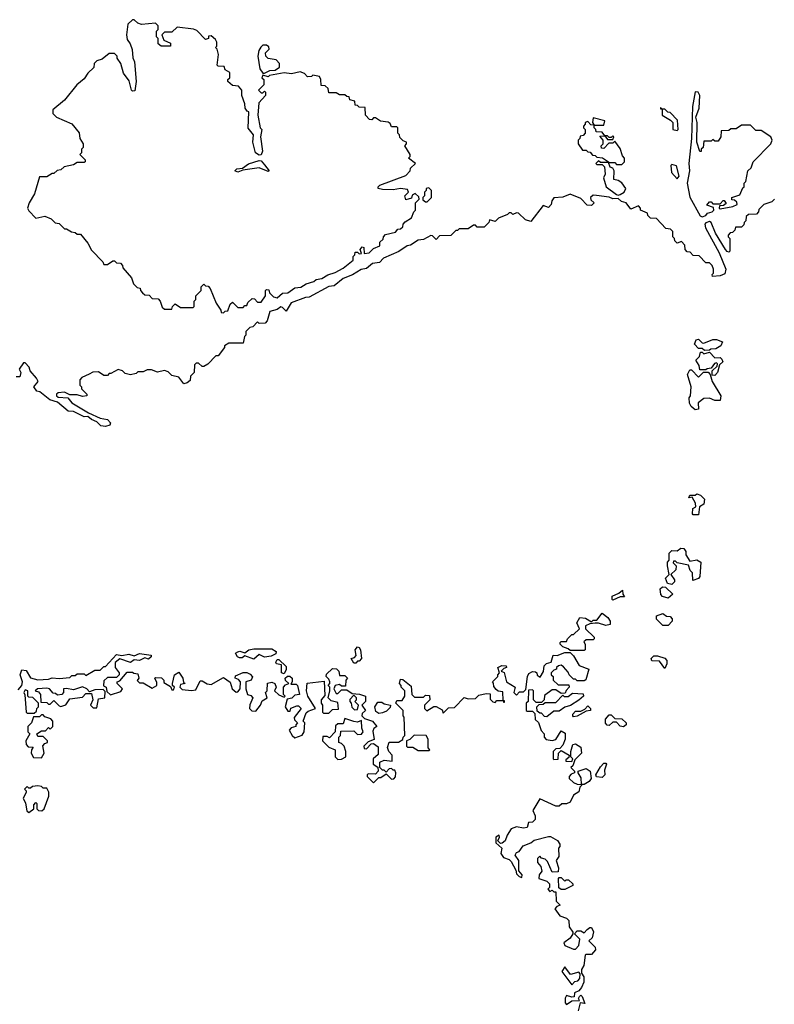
# Model space of a CAD drawing. Extents: x 2528705 to 2678277, y 911730 to 1023331.
# Tile 12 of 241: x 2558404 to 2562629, y 917441 to 922950. Entities that reach past the tile are written whole.
import ezdxf

# ---------------------------------------------------------------- set-up
doc = ezdxf.new("R2010")
doc.units = 0

msp = doc.modelspace()

# ---------------------------------------------------------------- linework, layer by layer
at = {"layer": '0CON20XD'}
for points in [[(2559545, 921310), (2559555, 921320), (2559568.3, 921321.7), (2559581.7, 921358.3), (2559595, 921370), (2559625, 921340), (2559655, 921340), (2559665, 921350), (2559675, 921350), (2559681.7, 921368.3), (2559705, 921390), (2559718.3, 921388.3), (2559735, 921370), (2559755, 921370), (2559780, 921405), (2559780, 921435), (2559785, 921440), (2559798.3, 921438.3), (2559801.7, 921421.7), (2559825, 921400), (2559845, 921393.3), (2559875, 921420), (2559905, 921422.5), (2559945, 921450), (2559977, 921453), (2560008.3, 921471.7), (2560050, 921485), (2560063, 921497), (2560095, 921502.5), (2560128.3, 921521.7), (2560170, 921535), (2560215, 921560), (2560270, 921605), (2560270, 921625), (2560280, 921635), (2560281.7, 921648.3), (2560295, 921650), (2560305, 921640), (2560318.3, 921641.7), (2560310, 921665), (2560321.7, 921678.3), (2560330, 921675), (2560331.7, 921641.7), (2560360, 921645), (2560385, 921670), (2560420, 921685), (2560420, 921705), (2560438.3, 921721.7), (2560440, 921735), (2560451.7, 921748.3), (2560508.3, 921761.7), (2560521.7, 921778.3), (2560535, 921780), (2560548.3, 921791.7), (2560550, 921805), (2560561.7, 921818.3), (2560598.3, 921841.7), (2560610, 921875), (2560620, 921885), (2560620, 921925), (2560640, 921945), (2560638.3, 921958.3), (2560618.3, 921978.3), (2560601.7, 921968.3), (2560598.3, 921951.7), (2560565, 921942.5), (2560560, 921965), (2560580, 921985), (2560575, 922000), (2560535, 922006.2), (2560495, 921997.5), (2560435, 922000), (2560410, 922005), (2560410, 922015), (2560420, 922025), (2560565, 922077.5), (2560590, 922105), (2560591.7, 922118.3), (2560620, 922145), (2560580, 922175), (2560590, 922185), (2560590, 922195), (2560560, 922245), (2560570, 922255), (2560570, 922265), (2560551.7, 922271.7), (2560531.7, 922291.7), (2560530, 922305), (2560520, 922315), (2560520, 922345), (2560515, 922350), (2560485, 922350), (2560478.3, 922368.3), (2560467, 922377), (2560423, 922383), (2560395, 922400), (2560385, 922400), (2560375, 922390), (2560361.7, 922391.7), (2560340, 922415), (2560338.3, 922458.3), (2560305, 922460), (2560295, 922470), (2560281.7, 922471.7), (2560280, 922495), (2560251.7, 922501.7), (2560248.3, 922518.3), (2560235, 922520), (2560225, 922530), (2560195, 922530), (2560175, 922540), (2560135, 922540), (2560130, 922565), (2560115, 922580), (2560091.7, 922581.7), (2560090, 922615), (2560081.7, 922631.7), (2560045, 922640), (2560037, 922633), (2560015, 922630), (2559998.3, 922648.3), (2559975, 922657.5), (2559925, 922647.5), (2559885, 922652.5), (2559803, 922637), (2559795, 922630), (2559765, 922640), (2559760, 922625), (2559770, 922615), (2559770, 922585), (2559740, 922555), (2559755, 922540), (2559765, 922540), (2559775, 922550), (2559780, 922545), (2559780, 922525), (2559742.5, 922485), (2559737.5, 922415), (2559750, 922345), (2559760, 922335), (2559752.5, 922295), (2559762.5, 922215), (2559756.4, 922193.6), (2559745, 922192.5), (2559723.8, 922205), (2559710, 922265), (2559712.5, 922305), (2559683, 922343), (2559686.7, 922435), (2559677.5, 922437.5), (2559666.7, 922455), (2559665, 922480), (2559648, 922525), (2559647.5, 922555), (2559628.3, 922578.3), (2559595, 922582.5), (2559570, 922605), (2559570, 922615), (2559580, 922625), (2559580, 922655), (2559555, 922670), (2559548.3, 922688.3), (2559515, 922690), (2559510, 922695), (2559517.5, 922755), (2559510, 922785), (2559500, 922795), (2559507.5, 922802.5), (2559507.5, 922825), (2559499.3, 922839.3), (2559475, 922860), (2559461.7, 922858.3), (2559460, 922845), (2559445, 922840), (2559395, 922890), (2559377, 922897), (2559285, 922907.5), (2559255, 922880), (2559215, 922880), (2559200, 922865), (2559210, 922835), (2559248.3, 922818.3), (2559248.3, 922801.7), (2559195, 922802.5), (2559180, 922815), (2559180, 922845), (2559170, 922855), (2559170, 922885), (2559180, 922895), (2559180, 922915), (2559165, 922930), (2559085, 922922.5), (2559065, 922930), (2559045, 922950), (2559035, 922950), (2559010, 922925), (2559001.2, 922865), (2559005, 922840), (2559022.5, 922815), (2559033, 922783), (2559037, 922737), (2559047.5, 922715), (2559056.2, 922605), (2559048.3, 922551.7), (2559035, 922550), (2559030, 922555), (2559017, 922607), (2558985, 922650), (2558970, 922705), (2558950, 922735), (2558950, 922745), (2558935, 922760), (2558905, 922760), (2558865, 922730), (2558835, 922720), (2558820, 922705), (2558818.3, 922681.7), (2558785, 922650), (2558765, 922620), (2558724.1, 922585.9), (2558655, 922500), (2558590, 922445), (2558590, 922425), (2558610, 922405), (2558695, 922367.5), (2558737, 922317), (2558740, 922285), (2558760, 922255), (2558760, 922235), (2558750, 922225), (2558750, 922205), (2558740, 922195), (2558770, 922165), (2558770, 922155), (2558765, 922150), (2558725, 922150), (2558705, 922137.5), (2558653, 922127), (2558635, 922110), (2558613, 922107), (2558595, 922090), (2558585, 922090), (2558555, 922070), (2558515, 922070), (2558487.5, 921975), (2558457.5, 921925), (2558447.5, 921895), (2558455, 921880), (2558495, 921840), (2558545, 921850), (2558580, 921835), (2558603, 921813), (2558625, 921810), (2558655, 921780), (2558665, 921780), (2558693, 921763), (2558715, 921760), (2558725, 921750), (2558745, 921750), (2558785, 921700), (2558805, 921660), (2558870, 921595), (2558875, 921580), (2558895, 921580), (2558925, 921600), (2558935, 921600), (2558945, 921590), (2558968.3, 921588.3), (2558980, 921575), (2558981.7, 921561.7), (2559030, 921505), (2559041.7, 921471.7), (2559061.7, 921451.7), (2559078.3, 921448.3), (2559080, 921435), (2559091.7, 921421.7), (2559105, 921410), (2559128.3, 921408.3), (2559145, 921390), (2559178.3, 921388.3), (2559190, 921375), (2559201.7, 921341.7), (2559215, 921330), (2559255, 921330), (2559260, 921345), (2559275, 921360), (2559305, 921340), (2559375, 921340), (2559380, 921345), (2559380, 921375), (2559390, 921385), (2559390, 921405), (2559420, 921435), (2559420, 921455), (2559435, 921470), (2559445, 921460), (2559458.3, 921458.3), (2559470, 921445), (2559503, 921363), (2559530, 921325), (2559531.7, 921311.7), (2559545, 921310)], [(2559775, 922650), (2559803.6, 922666.4), (2559835, 922667.5), (2559857.5, 922685), (2559857.5, 922705), (2559840, 922725), (2559795, 922732.5), (2559782.5, 922745), (2559780, 922765), (2559800, 922785), (2559798.3, 922798.3), (2559785, 922807.5), (2559765, 922807.5), (2559753.6, 922796.4), (2559743, 922777), (2559737.5, 922745), (2559747.5, 922675), (2559765, 922650), (2559775, 922650)], [(2562225, 921847.8), (2562245, 921854.2), (2562255, 921866.7), (2562280, 921875), (2562290, 921885), (2562288.3, 921898.3), (2562251.7, 921911.7), (2562265, 921930), (2562275, 921930), (2562285, 921920), (2562325, 921920), (2562341.7, 921938.3), (2562348.3, 921938.3), (2562358.3, 921921.7), (2562345, 921910), (2562321.7, 921908.3), (2562320, 921895), (2562325, 921892.5), (2562396.1, 921903.9), (2562420, 921915), (2562418.3, 921928.3), (2562405, 921940), (2562391.7, 921941.7), (2562390, 921955), (2562435, 921970), (2562451.7, 922008.3), (2562460, 922015), (2562460, 922035), (2562470, 922045), (2562480, 922105), (2562498.3, 922121.7), (2562510, 922155), (2562610, 922255), (2562617.5, 922275), (2562610, 922295), (2562555, 922330), (2562525, 922330), (2562495, 922360), (2562445, 922360), (2562415, 922340), (2562385, 922340), (2562375, 922330), (2562331.7, 922328.3), (2562330, 922295), (2562315, 922270), (2562295, 922270), (2562285, 922280), (2562275, 922270), (2562235, 922270), (2562230, 922235), (2562220, 922225), (2562218.3, 922211.7), (2562211.7, 922211.7), (2562194.2, 922265), (2562196.7, 922375), (2562190, 922405), (2562208.6, 922455), (2562210.8, 922525), (2562203.3, 922545), (2562185, 922545.7), (2562170.5, 922465), (2562164.7, 922285), (2562150.6, 922145), (2562154.6, 922105), (2562141.2, 922035), (2562155, 921957.5), (2562213.3, 921853.3), (2562225, 921847.8)], [(2562085, 922330), (2562090, 922335), (2562087.5, 922387.5), (2562045, 922430), (2562031.7, 922431.7), (2562015, 922450), (2562000, 922450), (2561991.7, 922458.3), (2561991.7, 922451.7), (2562000, 922450), (2562000, 922415), (2562048.3, 922388.3), (2562060, 922375), (2562060, 922335), (2562085, 922330)], [(2561755, 921967.5), (2561765, 921972.5), (2561787.5, 921985), (2561797.5, 922005), (2561775, 922037.5), (2561755, 922050), (2561730, 922055), (2561732.5, 922105), (2561725, 922120), (2561710, 922125), (2561700, 922150), (2561735, 922150), (2561745, 922140), (2561775, 922140), (2561790, 922155), (2561790, 922175), (2561778.3, 922188.3), (2561765, 922230), (2561735, 922270), (2561725, 922260), (2561701.7, 922258.3), (2561675, 922230), (2561661.7, 922231.7), (2561660, 922245), (2561670, 922255), (2561670, 922275), (2561651.7, 922298.3), (2561680, 922300), (2561695, 922280), (2561725, 922280), (2561730, 922295), (2561725, 922300), (2561715, 922290), (2561705, 922290), (2561695, 922300), (2561680, 922300), (2561665, 922320), (2561631.7, 922321.7), (2561630, 922335), (2561620, 922345), (2561620, 922360), (2561675, 922360), (2561680, 922385), (2561615, 922400), (2561610, 922375), (2561620, 922360), (2561601.7, 922361.7), (2561585, 922380), (2561570, 922375), (2561570, 922365), (2561560, 922355), (2561560, 922345), (2561570, 922335), (2561570, 922315), (2561558.3, 922301.7), (2561541.7, 922298.3), (2561540, 922285), (2561530, 922275), (2561530, 922255), (2561555, 922220), (2561575, 922220), (2561585, 922210), (2561598.3, 922208.3), (2561611.7, 922191.7), (2561625, 922190), (2561635, 922180), (2561667, 922177), (2561700, 922155), (2561700, 922150), (2561655, 922150), (2561645, 922160), (2561630, 922145), (2561635, 922140), (2561665, 922140), (2561677.5, 922127.5), (2561682.5, 922085), (2561672.5, 922065), (2561687.5, 922015), (2561745, 921972.5), (2561755, 921967.5)], [(2559625, 922097.5), (2559607.5, 922105), (2559620, 922115), (2559650.7, 922119.3), (2559685, 922143.3), (2559745, 922162.5), (2559755, 922160), (2559775, 922137.5), (2559800, 922105), (2559795, 922100), (2559745, 922121.2), (2559652.5, 922107.5), (2559625, 922097.5)], [(2562085, 922060), (2562096.7, 922075), (2562081.7, 922131.7), (2562055, 922140), (2562050, 922135), (2562052.5, 922095), (2562085, 922060)], [(2560685, 921930), (2560710, 921955), (2560710, 921995), (2560695, 922010), (2560680, 922005), (2560680, 921995), (2560670, 921985), (2560670, 921965), (2560660, 921955), (2560661.7, 921941.7), (2560675, 921930), (2560685, 921930)], [(2562630, 921945), (2562615, 921930), (2562570, 921915), (2562541.7, 921888.3), (2562540, 921875), (2562528.3, 921861.7), (2562485, 921860), (2562471.7, 921848.3), (2562470, 921825), (2562460, 921815), (2562458.3, 921801.7), (2562445, 921790), (2562411.7, 921788.3), (2562408.3, 921771.7), (2562395, 921760), (2562381.7, 921758.3), (2562370, 921745), (2562370, 921735), (2562380, 921725), (2562380, 921655), (2562375, 921650), (2562365, 921653.3), (2562355, 921663.3), (2562298.8, 921755), (2562275.7, 921815.7), (2562265, 921820.8), (2562245, 921814), (2562240, 921805), (2562243.5, 921785), (2562319.5, 921645), (2562356.6, 921553.4), (2562351.7, 921528.3), (2562325, 921517.5), (2562283, 921513), (2562280, 921525), (2562287.5, 921532.5), (2562287.5, 921555), (2562280, 921575), (2562265, 921590), (2562245, 921590), (2562208.3, 921628.3), (2562175, 921630), (2562158.3, 921648.3), (2562141.7, 921651.7), (2562130, 921665), (2562128.3, 921688.3), (2562108.3, 921708.3), (2562085, 921700), (2562071.7, 921711.7), (2562070, 921725), (2562060, 921735), (2562060, 921765), (2562048.3, 921778.3), (2562021.7, 921781.7), (2561968.3, 921838.3), (2561935, 921840), (2561920, 921855), (2561918.3, 921868.3), (2561880, 921885), (2561880, 921895), (2561868.3, 921908.3), (2561825, 921890), (2561800, 921925), (2561772.5, 921932.5), (2561755, 921950), (2561725, 921947.5), (2561705, 921957.5), (2561633, 921967), (2561615, 921967.5), (2561600, 921955), (2561601.7, 921941.7), (2561620, 921925), (2561605, 921910), (2561581.7, 921911.7), (2561545, 921950), (2561485, 921973.3), (2561445, 921956.2), (2561395, 921952.5), (2561383, 921937), (2561380, 921915), (2561365, 921900), (2561335, 921910), (2561265, 921820), (2561235, 921830), (2561197, 921867), (2561185, 921870), (2561165, 921860), (2561155, 921870), (2561145, 921870), (2561135, 921860), (2561085, 921840), (2561065, 921820), (2561035, 921830), (2561030, 921815), (2561005, 921790), (2560965, 921790), (2560955, 921800), (2560945, 921800), (2560915, 921780), (2560865, 921780), (2560855, 921770), (2560845, 921770), (2560817, 921743), (2560755, 921740), (2560735, 921720), (2560715, 921740), (2560705, 921742.5), (2560665, 921720), (2560635, 921716.7), (2560592.5, 921687.5), (2560572.5, 921685), (2560527, 921653), (2560440, 921615), (2560418.3, 921591.7), (2560380, 921585), (2560345, 921557.5), (2560315, 921552.5), (2560266.7, 921523.3), (2560215, 921502.5), (2560165, 921460), (2560135, 921457.5), (2560025, 921397.5), (2560003.6, 921396.4), (2559923.9, 921366.1), (2559895, 921320), (2559875, 921340), (2559865, 921342.5), (2559845, 921327.5), (2559805, 921317.5), (2559790, 921265), (2559778.3, 921251.7), (2559745, 921250), (2559735, 921260), (2559708.3, 921231.7), (2559691.7, 921228.3), (2559670, 921205), (2559670, 921185), (2559663, 921177), (2559655, 921140), (2559575, 921140), (2559550, 921125), (2559550, 921115), (2559515, 921070), (2559501.7, 921068.3), (2559457, 921023), (2559435, 921010), (2559425, 921010), (2559405, 921027.5), (2559392.5, 921027.5), (2559381.7, 921018.3), (2559380, 920975), (2559360, 920955), (2559358.3, 920931.7), (2559341.7, 920918.3), (2559322.5, 920912.5), (2559295, 920950), (2559255, 920960), (2559235, 920980), (2559215, 920987.5), (2559175, 920977.5), (2559141.7, 920991.7), (2559118.3, 920991.7), (2559095, 920980), (2559065, 920980), (2559055, 920970), (2559025, 920962.5), (2558995, 920970), (2558980, 920985), (2558955, 920992.5), (2558915, 920970), (2558905, 920970), (2558895, 920960), (2558875, 920960), (2558845, 920980), (2558813, 920977), (2558793.3, 920966.7), (2558751.7, 920948.3), (2558740, 920935), (2558740, 920905), (2558750, 920895), (2558750, 920885), (2558780, 920855), (2558780, 920845), (2558755, 920841.2), (2558725, 920850), (2558685, 920850), (2558655, 920866.7), (2558618.3, 920861.7), (2558610, 920855), (2558610, 920845), (2558618.3, 920838.3), (2558673.3, 920833.3), (2558696.4, 920806.4), (2558789.3, 920749.3), (2558855, 920720), (2558895, 920712.5), (2558912.5, 920695), (2558908.3, 920681.7), (2558885, 920673.8), (2558857.5, 920677.5), (2558835, 920700), (2558805, 920712.5), (2558785, 920730), (2558765, 920727.5), (2558705, 920757.5), (2558675, 920760), (2558615, 920810), (2558573, 920823), (2558517, 920867), (2558500.7, 920870.7), (2558483.3, 920895), (2558507.5, 920925), (2558497.5, 920945), (2558462.5, 920985), (2558457.5, 921005), (2558435, 921030), (2558425, 921030), (2558400, 920995), (2558410, 920975), (2558405, 920952.5), (2558385, 920951.2)], [(2562238.3, 921098.3), (2562225, 921110), (2562205, 921110), (2562182.5, 921135), (2562190.7, 921159.3), (2562205, 921162.5), (2562225, 921142.5), (2562235, 921140), (2562285, 921160), (2562305, 921160), (2562338.3, 921148.3), (2562330, 921125), (2562301.7, 921108.3), (2562273.6, 921106.4), (2562265, 921100), (2562238.3, 921098.3)], [(2562295, 920960), (2562281.7, 920961.7), (2562280, 920985), (2562308.3, 921011.7), (2562310, 921025), (2562305, 921030), (2562293.6, 921026.4), (2562275, 921000), (2562253, 920997), (2562245, 920990), (2562211.7, 920991.7), (2562207.5, 921015), (2562190, 921045), (2562210, 921065), (2562215, 921090), (2562225, 921090), (2562235, 921080), (2562265, 921090), (2562295, 921057.5), (2562325, 921060), (2562335, 921050), (2562340, 921035), (2562321.7, 921018.3), (2562310, 920975), (2562295, 920960)], [(2562185, 920767.5), (2562162.5, 920785), (2562153.6, 920803.6), (2562152.5, 920835), (2562160, 920845), (2562162.5, 920895), (2562143.3, 920965), (2562155, 920990), (2562165, 920990), (2562205, 920950), (2562231.7, 920978.3), (2562258.3, 920978.3), (2562270, 920965), (2562280, 920925), (2562330, 920845), (2562325, 920820), (2562295, 920820), (2562265, 920832.5), (2562235, 920830), (2562203, 920807), (2562205, 920770), (2562185, 920767.5)], [(2562205, 920180), (2562175, 920180), (2562170, 920185), (2562172.5, 920215), (2562190, 920225), (2562187.5, 920245), (2562168.3, 920278.3), (2562150, 920275), (2562155, 920290), (2562185, 920290), (2562195, 920297.5), (2562215, 920290), (2562237, 920267), (2562235, 920240), (2562210, 920225), (2562205, 920180)], [(2562055, 919790), (2562030, 919795), (2562020, 919825), (2562040, 919845), (2562030, 919895), (2562030, 919915), (2562040, 919925), (2562040, 919965), (2562055, 919980), (2562085, 919977.5), (2562105, 919992.5), (2562121.7, 919991.7), (2562132.5, 919975), (2562132.5, 919955), (2562155, 919920), (2562195, 919927.5), (2562217.5, 919915), (2562212.5, 919835), (2562205, 919822.5), (2562171.7, 919811.7), (2562170, 919855), (2562158.3, 919868.3), (2562148.3, 919898.3), (2562085, 919910), (2562075, 919920), (2562065, 919920), (2562061.7, 919911.7), (2562080, 919895), (2562077.5, 919872.5), (2562050, 919845), (2562070, 919815), (2562070, 919805), (2562055, 919790)], [(2561725, 919702.5), (2561720, 919705), (2561720, 919725), (2561758.3, 919741.7), (2561778.3, 919758.3), (2561780, 919735), (2561790, 919720), (2561765, 919720), (2561725, 919702.5)], [(2562035, 919712.5), (2562003, 919723), (2561993, 919733), (2561990, 919765), (2562003, 919777), (2562020, 919775), (2562060, 919735), (2562035, 919712.5)], [(2561565, 919420), (2561485, 919420), (2561475, 919430), (2561445, 919440), (2561430, 919455), (2561430, 919465), (2561435, 919470), (2561465, 919470), (2561470, 919485), (2561495, 919510), (2561505, 919510), (2561538.3, 919541.7), (2561522.5, 919575), (2561540, 919605), (2561571.7, 919601.7), (2561605, 919580), (2561615, 919590), (2561635, 919590), (2561665, 919630), (2561697.5, 919605), (2561710, 919585), (2561710, 919565), (2561685, 919560), (2561645, 919572.5), (2561625, 919572.5), (2561595, 919570), (2561571.7, 919558.3), (2561571.7, 919541.7), (2561620, 919495), (2561620, 919485), (2561615, 919480), (2561575, 919480), (2561561.7, 919468.3), (2561570, 919455), (2561570, 919425), (2561565, 919420)], [(2562035, 919560), (2562005, 919560), (2561970, 919595), (2561970, 919615), (2562005, 919627.5), (2562025, 919612.5), (2562045, 919610), (2562056.7, 919596.7), (2562057.5, 919585), (2562035, 919560)], [(2558395, 919200), (2558416.7, 919225), (2558420, 919245), (2558406.7, 919285), (2558415, 919312.5), (2558439.3, 919309.3), (2558465, 919267.5), (2558505, 919256.7), (2558565, 919260), (2558585, 919267.5), (2558625, 919263.3), (2558685, 919270), (2558695, 919280), (2558715, 919280), (2558725, 919290), (2558765, 919290), (2558775, 919280), (2558825, 919310), (2558855, 919310), (2558875, 919330), (2558885, 919330), (2558945, 919397.5), (2558975, 919392.5), (2559015, 919400), (2559045, 919390), (2559075, 919403.3), (2559140, 919395), (2559140, 919385), (2559125, 919372.5), (2559105, 919380), (2559075, 919363.8), (2559045, 919367.5), (2559025, 919352.5), (2558965, 919373.3), (2558937.5, 919352.5), (2558938.8, 919325), (2558960, 919295), (2558960, 919285), (2558945, 919270), (2558895, 919270), (2558875, 919250), (2558873, 919223), (2558887.5, 919215), (2558891.7, 919191.7), (2558912.5, 919172.5), (2558969.3, 919190.7), (2558980, 919205), (2558950, 919235), (2558950, 919245), (2558965, 919250), (2559005, 919300), (2559035, 919300), (2559043, 919293), (2559065, 919290), (2559070, 919265), (2559061.7, 919251.7), (2559075, 919240), (2559095, 919240), (2559145, 919210), (2559172.5, 919225), (2559171.7, 919241.7), (2559160, 919265), (2559165, 919270), (2559198.3, 919268.3), (2559210, 919255), (2559211.7, 919241.7), (2559248.3, 919218.3), (2559255, 919200), (2559265, 919200), (2559270, 919215), (2559260, 919225), (2559260, 919235), (2559270, 919285), (2559295, 919300), (2559317.5, 919265), (2559321.7, 919241.7), (2559330, 919235), (2559305, 919230), (2559300, 919215), (2559313, 919203), (2559365, 919196.7), (2559389.3, 919200.7), (2559415, 919250), (2559425, 919250), (2559453, 919233), (2559475, 919230), (2559545, 919270), (2559583, 919243), (2559592.5, 919205), (2559615, 919187.5), (2559625, 919190), (2559637.5, 919205), (2559640, 919245), (2559628.3, 919258.3), (2559610, 919265), (2559611.7, 919278.3), (2559655, 919297.5), (2559675, 919297.5), (2559695, 919287.5), (2559707, 919273), (2559700, 919255), (2559670, 919245), (2559670, 919205), (2559680, 919175), (2559698.3, 919168.3), (2559710, 919155), (2559693, 919117), (2559690, 919095), (2559703, 919083), (2559725, 919080), (2559752.5, 919115), (2559761.7, 919138.3), (2559790, 919155), (2559780, 919185), (2559790, 919195), (2559791.7, 919238.3), (2559815, 919242.5), (2559832.5, 919235), (2559840, 919215), (2559830, 919195), (2559855, 919172.5), (2559885, 919160), (2559890, 919165), (2559880, 919175), (2559880, 919215), (2559891.7, 919228.3), (2559910, 919235), (2559891.7, 919251.7), (2559890, 919265), (2559902.5, 919277.5), (2559917, 919277), (2559930, 919265), (2559930, 919245), (2559921.7, 919231.7), (2559951.7, 919231.7), (2559960, 919225), (2559970, 919175), (2559945, 919170), (2559927, 919153), (2559901.7, 919148.3), (2559890, 919105), (2559905, 919080), (2559918.3, 919081.7), (2559921.7, 919098.3), (2559955, 919110), (2559965, 919110), (2559980, 919095), (2559940, 919045), (2559941.7, 919031.7), (2559960, 919015), (2559950, 919005), (2559950, 918995), (2559923, 918987), (2559912.5, 918975), (2559930, 918945), (2559945, 918932.5), (2559985, 918947.5), (2559996.7, 918965), (2560000, 919015), (2559990, 919025), (2560008.3, 919071.7), (2560018.3, 919081.7), (2560060, 919095), (2560017.5, 919165), (2560010, 919195), (2560012.5, 919237.5), (2560108.3, 919248.3), (2560111.7, 919168.3), (2560092.5, 919145), (2560092.5, 919125), (2560100, 919115), (2560100, 919075), (2560105, 919070), (2560135, 919070), (2560155, 919090), (2560188.3, 919091.7), (2560185, 919130), (2560148.3, 919138.3), (2560130, 919155), (2560140, 919195), (2560140, 919215), (2560130, 919225), (2560140, 919235), (2560140, 919245), (2560135, 919260), (2560120, 919275), (2560121.7, 919288.3), (2560155, 919320), (2560178.3, 919318.3), (2560190, 919305), (2560195, 919280), (2560225, 919280), (2560240, 919265), (2560230, 919255), (2560228.3, 919221.7), (2560205, 919220), (2560195, 919230), (2560170, 919225), (2560162.5, 919205), (2560175, 919180), (2560185, 919180), (2560205, 919200), (2560235, 919200), (2560265, 919180), (2560306.4, 919176.4), (2560340, 919165), (2560340, 919135), (2560320, 919115), (2560340, 919085), (2560321.7, 919068.3), (2560320, 919055), (2560335, 919040), (2560380, 919025), (2560402.5, 918995), (2560387, 918983), (2560380.7, 918969.3), (2560388.3, 918921.7), (2560355, 918910), (2560330, 918885), (2560331.7, 918871.7), (2560345, 918870), (2560371.7, 918898.3), (2560385, 918900), (2560411.7, 918881.7), (2560411.7, 918838.3), (2560382.5, 918815), (2560382.5, 918785), (2560408.3, 918768.3), (2560410, 918745), (2560395, 918727.5), (2560355, 918730), (2560350, 918725), (2560350, 918715), (2560385, 918680), (2560415, 918710), (2560425, 918710), (2560455, 918730), (2560485, 918700), (2560498.3, 918701.7), (2560507, 918713), (2560510, 918735), (2560505, 918750), (2560495, 918750), (2560485, 918760), (2560471.7, 918758.3), (2560455, 918740), (2560445, 918750), (2560435, 918750), (2560420, 918765), (2560420, 918795), (2560445, 918807.5), (2560488.3, 918801.7), (2560490, 918835), (2560470, 918855), (2560463, 918877), (2560473.3, 918906.7), (2560525, 918907.5), (2560548.3, 918921.7), (2560550, 918935), (2560560, 918945), (2560557, 919047), (2560550, 919055), (2560550, 919085), (2560510, 919125), (2560515, 919140), (2560545, 919140), (2560560, 919165), (2560560, 919195), (2560540, 919215), (2560540, 919225), (2560530, 919235), (2560535, 919260), (2560548.3, 919258.3), (2560595, 919220), (2560600, 919175), (2560615, 919160), (2560665, 919160), (2560675, 919170), (2560698.3, 919168.3), (2560700, 919145), (2560670, 919115), (2560670, 919095), (2560682.5, 919082.5), (2560723, 919107), (2560735, 919107.5), (2560768.3, 919088.3), (2560775, 919070), (2560805, 919100), (2560838.3, 919101.7), (2560893, 919157), (2560915, 919150), (2560955, 919152.5), (2560975, 919170), (2561015, 919180), (2561038.3, 919178.3), (2561038.3, 919148.3), (2561053, 919133), (2561065, 919130), (2561075, 919140), (2561110, 919140), (2561111.7, 919131.7), (2561118.3, 919131.7), (2561118.3, 919138.3), (2561110, 919140), (2561108.3, 919188.3), (2561083, 919193), (2561071.7, 919201.7), (2561058.3, 919218.3), (2561057, 919237), (2561050, 919245), (2561080, 919275), (2561080, 919285), (2561090, 919295), (2561080, 919325), (2561103.6, 919336.4), (2561127.5, 919335), (2561130, 919325), (2561115, 919320), (2561100, 919305), (2561117, 919297), (2561130, 919245), (2561177.5, 919215), (2561170, 919185), (2561185, 919170), (2561201.7, 919188.3), (2561225, 919190), (2561238.3, 919201.7), (2561247.5, 919275), (2561255, 919292.5), (2561275, 919302.5), (2561291.7, 919301.7), (2561300, 919295), (2561301.7, 919281.7), (2561318.3, 919271.7), (2561337, 919303), (2561340, 919335), (2561353, 919347), (2561380, 919355), (2561390, 919395), (2561413, 919393), (2561455, 919410), (2561485, 919410), (2561505, 919390), (2561537, 919337), (2561590, 919315), (2561573, 919257), (2561565, 919250), (2561525, 919250), (2561515, 919260), (2561505, 919260), (2561480, 919285), (2561475, 919300), (2561448.3, 919328.3), (2561435, 919337.5), (2561420, 919335), (2561410, 919325), (2561410, 919315), (2561395, 919310), (2561380, 919295), (2561380, 919285), (2561390, 919275), (2561390, 919255), (2561418.3, 919228.3), (2561478.3, 919228.3), (2561480, 919215), (2561463, 919197), (2561458.3, 919181.7), (2561435, 919180), (2561405, 919200), (2561385, 919200), (2561341.7, 919168.3), (2561340, 919145), (2561325, 919130), (2561295, 919130), (2561280, 919145), (2561280, 919195), (2561275, 919200), (2561251.7, 919198.3), (2561250, 919135), (2561240, 919125), (2561240, 919085), (2561245, 919080), (2561275, 919080), (2561288.3, 919068.3), (2561290, 919035), (2561308.3, 919018.3), (2561323, 918973), (2561340, 918955), (2561340, 918935), (2561351.7, 918921.7), (2561385, 918917.5), (2561405, 918922.5), (2561435, 918970), (2561457, 918957), (2561457.5, 918925), (2561445, 918890), (2561428.3, 918871.7), (2561405, 918870), (2561390, 918855), (2561390, 918815), (2561395, 918810), (2561418.3, 918811.7), (2561420, 918845), (2561435, 918860), (2561480, 918835), (2561478.3, 918821.7), (2561461.7, 918808.3), (2561461.7, 918801.7), (2561495, 918800), (2561500, 918815), (2561490, 918825), (2561490, 918855), (2561500, 918895), (2561515, 918897.5), (2561545, 918880), (2561550, 918845), (2561511.7, 918808.3), (2561500, 918775), (2561490, 918765), (2561510, 918745), (2561510, 918735), (2561491.7, 918728.3), (2561480, 918715), (2561480, 918705), (2561505, 918682.5), (2561525, 918672.5), (2561550, 918670), (2561550, 918665), (2561540, 918655), (2561535, 918630), (2561505, 918610), (2561485, 918572.5), (2561465, 918563.3), (2561438.3, 918561.7), (2561425, 918550), (2561405, 918550), (2561315, 918590), (2561277.5, 918525), (2561290, 918495), (2561290, 918475), (2561275, 918460), (2561251.7, 918458.3), (2561245, 918430), (2561225, 918426.7), (2561185, 918433.3), (2561155, 918422.5), (2561133, 918387), (2561122.5, 918355), (2561105, 918342.5), (2561095, 918340), (2561080, 918355), (2561090, 918375), (2561087.5, 918387.5), (2561070, 918375), (2561070, 918345), (2561102.5, 918315), (2561097.5, 918285), (2561111.7, 918261.7), (2561145, 918250), (2561155, 918240), (2561181.7, 918191.7), (2561185, 918170), (2561200, 918155), (2561215, 918150), (2561217.5, 918165), (2561198.3, 918188.3), (2561197.5, 918245), (2561177.5, 918275), (2561185, 918290), (2561200, 918295)], [(2559715, 919371.2), (2559665, 919390), (2559650, 919380), (2559635, 919378.8), (2559623.3, 919385), (2559612.5, 919405), (2559625, 919413.3), (2559636.1, 919416.1), (2559665, 919407.5), (2559686.1, 919423.9), (2559715, 919430), (2559815, 919430), (2559840, 919415), (2559838.3, 919401.7), (2559811.7, 919388.3), (2559775, 919383.8), (2559745, 919397.5), (2559715, 919371.2)], [(2560285, 919350), (2560275, 919350), (2560260, 919375), (2560278.3, 919381.7), (2560287.5, 919392.5), (2560282.5, 919425), (2560295, 919440), (2560305, 919437.5), (2560312.5, 919425), (2560317.5, 919375), (2560305, 919360), (2560295, 919360), (2560285, 919350)], [(2559885, 919290), (2559870, 919295), (2559870, 919340), (2559842.5, 919345), (2559837.5, 919355), (2559845, 919370), (2559855, 919370), (2559895, 919330), (2559896.4, 919313.6), (2559885, 919290)], [(2562015, 919320), (2561985, 919360), (2561943, 919363), (2561940, 919375), (2561955, 919390), (2561975, 919390), (2562015, 919377.5), (2562027.5, 919365), (2562027.5, 919345), (2562015, 919320)], [(2558485, 919070), (2558498.3, 919081.7), (2558500, 919095), (2558510, 919105), (2558510, 919125), (2558478.3, 919158.3), (2558455, 919160), (2558450, 919165), (2558450, 919195), (2558435, 919200), (2558427.5, 919185), (2558433, 919173), (2558440, 919075), (2558445, 919070), (2558485, 919070)], [(2558835, 919100), (2558845, 919150), (2558880, 919155), (2558881.7, 919191.7), (2558871.7, 919201.7), (2558825, 919200), (2558795, 919190), (2558780, 919205), (2558755, 919216.7), (2558705, 919200), (2558665, 919208), (2558650, 919205), (2558650, 919185), (2558640, 919175), (2558615, 919170), (2558605, 919180), (2558591.7, 919181.7), (2558570, 919205), (2558555, 919210), (2558503.6, 919206.4), (2558490, 919195), (2558508.3, 919188.3), (2558520, 919175), (2558521.7, 919131.7), (2558555, 919130), (2558565, 919120), (2558575, 919120), (2558595, 919140), (2558625, 919110), (2558635, 919107.5), (2558663, 919117), (2558685, 919150), (2558755, 919160), (2558775, 919180), (2558805, 919180), (2558812.5, 919145), (2558800, 919115), (2558815, 919100), (2558835, 919100)], [(2561355, 919050), (2561341.7, 919051.7), (2561325, 919070), (2561315, 919070), (2561301.7, 919081.7), (2561300, 919105), (2561311.7, 919118.3), (2561335, 919120), (2561345, 919130), (2561405, 919130), (2561445, 919170), (2561453, 919163), (2561475, 919162.5), (2561498.3, 919181.7), (2561558.3, 919178.3), (2561560, 919165), (2561535, 919142.5), (2561487, 919113), (2561455, 919102.5), (2561425, 919080), (2561395, 919080), (2561355, 919050)], [(2560278.3, 919088.3), (2560295, 919090), (2560300, 919115), (2560280, 919135), (2560290, 919145), (2560290, 919155), (2560275, 919170), (2560253, 919147), (2560252.5, 919135), (2560260, 919125), (2560262.5, 919102.5), (2560278.3, 919088.3)], [(2560415, 919067.5), (2560398.3, 919078.3), (2560392.5, 919105), (2560408.3, 919131.7), (2560431.7, 919131.7), (2560445, 919122.5), (2560480, 919115), (2560478.3, 919101.7), (2560458.3, 919081.7), (2560435, 919072.5), (2560415, 919067.5)], [(2561505, 919050), (2561500, 919055), (2561500, 919065), (2561515, 919080), (2561545, 919080), (2561568.3, 919091.7), (2561585, 919110), (2561600, 919095), (2561600, 919085), (2561575, 919080), (2561525, 919052.5), (2561505, 919050)], [(2558525, 918820), (2558540, 918845), (2558533, 918887), (2558545, 918900), (2558560, 918905), (2558560, 918915), (2558535, 918940), (2558505, 918940), (2558500, 918955), (2558525, 918970), (2558548.3, 918971.7), (2558565, 918990), (2558575, 918980), (2558590, 918995), (2558590, 919025), (2558578.3, 919038.3), (2558545, 919050), (2558535, 919060), (2558525, 919060), (2558515, 919050), (2558481.7, 919048.3), (2558470, 919015), (2558450, 918995), (2558450, 918965), (2558460, 918955), (2558437.5, 918915), (2558440, 918895), (2558451.7, 918881.7), (2558480, 918880), (2558470, 918865), (2558467.5, 918845), (2558481.7, 918821.7), (2558525, 918820)], [(2560185, 918810), (2560205, 918812.5), (2560230, 918825), (2560230, 918855), (2560220, 918885), (2560205, 918900), (2560190, 918905), (2560190, 918935), (2560200, 918945), (2560201.7, 918968.3), (2560275, 918970), (2560295, 918950), (2560318.3, 918951.7), (2560327.5, 918965), (2560320, 918985), (2560318.3, 919028.3), (2560295, 919020), (2560275, 919022.5), (2560225, 919040), (2560215, 919010), (2560185, 919010), (2560171.7, 918998.3), (2560170, 918965), (2560138.3, 918931.7), (2560125, 918940), (2560101.7, 918938.3), (2560100, 918915), (2560135, 918880), (2560170, 918865), (2560170, 918825), (2560185, 918810)], [(2561785, 918993.3), (2561765, 918997.5), (2561745, 919020), (2561725, 919020), (2561705, 919000), (2561693, 919003), (2561683, 919013), (2561683, 919037), (2561705, 919060), (2561715, 919060), (2561735, 919040), (2561775, 919037.5), (2561800, 919015), (2561800, 919005), (2561785, 918993.3)], [(2560695, 918860), (2560700, 918865), (2560690, 918875), (2560690, 918925), (2560680, 918945), (2560613, 918947), (2560588.3, 918921.7), (2560570, 918915), (2560570, 918885), (2560575, 918880), (2560605, 918880), (2560635, 918860), (2560695, 918860)], [(2561565, 918670), (2561550, 918670), (2561547, 918707), (2561530, 918735), (2561530, 918745), (2561575, 918760), (2561597.5, 918745), (2561602.5, 918705), (2561593, 918687), (2561565, 918670)], [(2561665, 918710), (2561633, 918713), (2561630, 918725), (2561655, 918770), (2561675, 918790), (2561685, 918790), (2561690, 918785), (2561678.3, 918751.7), (2561680, 918725), (2561665, 918710)], [(2558455, 918513.3), (2558482.5, 918535), (2558483, 918557), (2558495, 918570), (2558500, 918565), (2558500, 918535), (2558510, 918525), (2558527, 918523), (2558540, 918535), (2558567.5, 918605), (2558567, 918627), (2558555, 918650), (2558535, 918650), (2558525, 918660), (2558505, 918662.5), (2558475, 918660), (2558465, 918650), (2558455, 918650), (2558445, 918660), (2558430, 918645), (2558440, 918635), (2558440, 918625), (2558422.5, 918595), (2558436.4, 918566.4), (2558443.6, 918523.6), (2558455, 918513.3)], [(2561200, 918295), (2561223.3, 918326.7), (2561266, 918344), (2561285, 918360), (2561365, 918380), (2561375, 918380), (2561415, 918357.5), (2561427, 918337), (2561427, 918323), (2561420, 918315), (2561421.7, 918268.3), (2561407.5, 918245), (2561420, 918205), (2561418.3, 918181.7), (2561385, 918180), (2561359.3, 918239.3), (2561345, 918252.5), (2561325, 918257.5), (2561315, 918270), (2561303.6, 918256.4), (2561302.5, 918235), (2561321.7, 918211.7), (2561327.5, 918185), (2561312.5, 918165), (2561310, 918145), (2561355, 918130), (2561370, 918115), (2561370, 918095), (2561360, 918085), (2561371.7, 918071.7), (2561385, 918080), (2561395, 918070), (2561405, 918070), (2561408.3, 918018.3), (2561430, 917995), (2561411.7, 917988.3), (2561400, 917975), (2561427.5, 917935), (2561465, 917922.5), (2561478.8, 917908.8), (2561480, 917875), (2561500, 917845), (2561500, 917835), (2561485, 917810), (2561450, 917785), (2561455, 917770), (2561505, 917750), (2561515, 917750), (2561535, 917770), (2561540, 917805), (2561510, 917835), (2561525, 917852.5), (2561545, 917852.5), (2561565, 917840), (2561580.7, 917859.3), (2561595, 917870), (2561605, 917870), (2561617, 917847), (2561608.3, 917811.7), (2561590, 917795), (2561625, 917760), (2561627.5, 917745), (2561605, 917720), (2561575, 917720), (2561570, 917715), (2561561.7, 917658.3), (2561550, 917635), (2561550, 917615), (2561562.5, 917595), (2561562.5, 917565), (2561550, 917535), (2561535, 917516.7), (2561510, 917505), (2561508.3, 917481.7), (2561495, 917480), (2561465, 917490), (2561457.5, 917475), (2561458.3, 917448.3), (2561465, 917440), (2561495, 917460), (2561538.3, 917461.7), (2561532.5, 917472.5), (2561537.5, 917485), (2561545, 917492.5), (2561552.5, 917485), (2561567.5, 917445), (2561541.7, 917448.3), (2561530, 917405)], [(2561435, 918082.5), (2561423, 918093), (2561420, 918145), (2561425, 918150), (2561435, 918150), (2561455, 918130), (2561463, 918137), (2561477, 918137), (2561500, 918115), (2561500, 918105), (2561455, 918083.3), (2561435, 918082.5)], [(2561495, 917550), (2561511.7, 917568.3), (2561528.3, 917571.7), (2561540, 917585), (2561541.7, 917611.7), (2561535, 917620), (2561488.3, 917608.3), (2561455, 917650), (2561440, 917625), (2561495, 917550)]]:
    msp.add_lwpolyline(points, dxfattribs=at)

doc.saveas('drawing.dxf')
